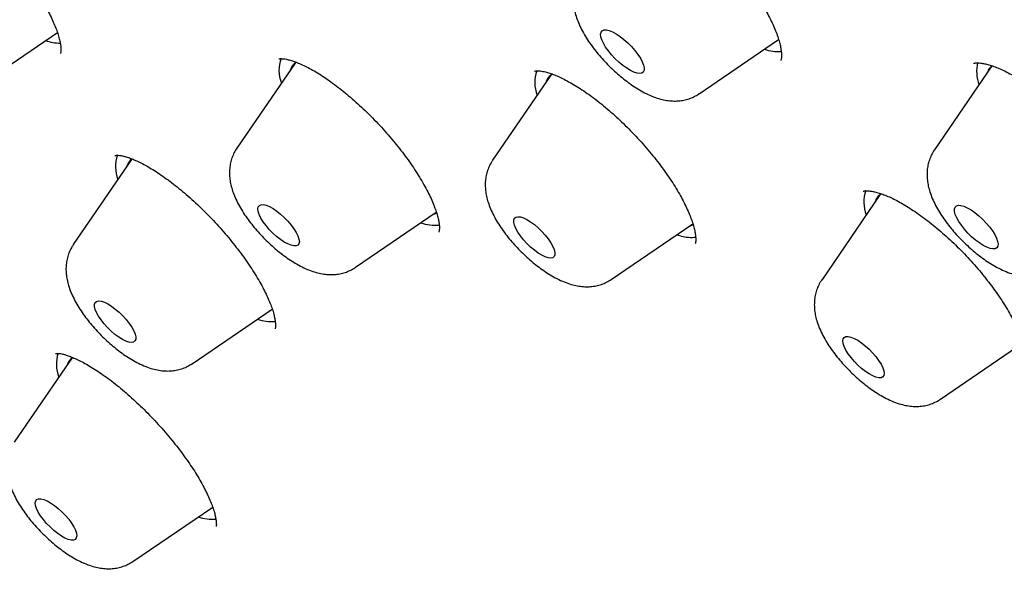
# Model space of a CAD drawing. Header units: millimetres. Extents: x 8 to 776, y 12 to 2253.
# Tile 18 of 67: x 518 to 533, y 807 to 815. Entities that reach past the tile are written whole.
import ezdxf

# ---------------------------------------------------------------- set-up
doc = ezdxf.new("R2010")
doc.units = ezdxf.units.MM

msp = doc.modelspace()

# ---------------------------------------------------------------- linework, layer by layer
at = {"color": 7, "linetype": 'Continuous', "lineweight": 30}
for p, q in [((517.723, 814.229), (518.842, 814.991)), ((528.163, 814.103), (529.314, 814.887)), ((529.294, 814.873), (529.318, 814.882)), ((522.294, 814.548), (521.448, 813.313)), ((532.412, 814.507), (531.577, 813.287)), ((526.008, 814.373), (525.161, 813.137)), ((519.92, 813.15), (519.073, 811.915)), ((530.786, 812.636), (529.94, 811.4)), ((523.171, 811.585), (524.344, 812.384)), ((526.885, 811.409), (528.069, 812.216)), ((527.9, 812.036), (527.832, 812.054)), ((520.797, 810.187), (521.961, 810.98)), ((531.663, 809.673), (532.86, 810.488)), ((519.061, 810.282), (518.215, 809.047)), ((519.939, 807.319), (521.097, 808.108))]:
    msp.add_line(p, q, dxfattribs=at)
at = {"color": 7, "linetype": 'Continuous', "lineweight": 30, "flags": 128}
for points in [[(527.213, 814.414), (527.163, 814.438), (527.108, 814.471), (527.052, 814.512), (526.995, 814.559), (526.94, 814.611), (526.889, 814.667), (526.842, 814.723), (526.802, 814.78), (526.77, 814.834), (526.747, 814.884), (526.733, 814.929), (526.729, 814.967), (526.736, 814.997), (526.753, 815.017), (526.779, 815.028), (526.813, 815.029), (526.855, 815.019), (526.903, 815), (526.956, 814.971), (527.012, 814.934), (527.069, 814.89), (527.125, 814.84), (527.178, 814.786), (527.227, 814.73), (527.271, 814.673), (527.307, 814.617), (527.335, 814.565), (527.353, 814.517), (527.362, 814.476), (527.361, 814.442), (527.349, 814.416), (527.328, 814.401), (527.297, 814.395), (527.259, 814.4), (527.213, 814.414)], [(522.309, 811.895), (522.275, 811.894), (522.234, 811.904), (522.187, 811.923), (522.135, 811.951), (522.081, 811.988), (522.025, 812.032), (521.971, 812.082), (521.919, 812.135), (521.872, 812.19), (521.831, 812.245), (521.798, 812.299), (521.774, 812.349), (521.759, 812.394), (521.754, 812.432), (521.759, 812.462), (521.775, 812.482), (521.799, 812.493), (521.833, 812.494), (521.874, 812.485), (521.921, 812.465), (521.973, 812.437), (522.028, 812.4), (522.083, 812.356), (522.137, 812.307), (522.189, 812.254), (522.236, 812.198), (522.277, 812.143), (522.31, 812.089), (522.335, 812.039), (522.35, 811.995), (522.355, 811.957), (522.349, 811.927), (522.334, 811.906), (522.309, 811.895)], [(524.302, 812.355), (524.333, 812.366), (524.357, 812.38)], [(532.286, 811.903), (532.23, 811.938), (532.174, 811.98), (532.117, 812.029), (532.063, 812.082), (532.013, 812.138), (531.968, 812.195), (531.93, 812.251), (531.9, 812.304), (531.879, 812.353), (531.868, 812.396), (531.867, 812.432), (531.877, 812.459), (531.896, 812.477), (531.924, 812.485), (531.961, 812.483), (532.005, 812.471), (532.054, 812.449), (532.108, 812.418), (532.164, 812.379), (532.221, 812.333), (532.276, 812.282), (532.329, 812.227), (532.377, 812.171), (532.418, 812.114), (532.452, 812.059), (532.478, 812.008), (532.494, 811.961), (532.5, 811.922), (532.496, 811.89), (532.481, 811.867), (532.457, 811.854), (532.425, 811.852), (532.384, 811.859), (532.337, 811.876), (532.286, 811.903)], [(525.97, 811.722), (525.926, 811.736), (525.877, 811.76), (525.823, 811.792), (525.768, 811.833), (525.713, 811.879), (525.66, 811.931), (525.61, 811.985), (525.566, 812.041), (525.528, 812.095), (525.499, 812.148), (525.479, 812.195), (525.469, 812.237), (525.469, 812.271), (525.479, 812.297), (525.499, 812.313), (525.528, 812.319), (525.566, 812.315), (525.61, 812.301), (525.66, 812.277), (525.713, 812.244), (525.768, 812.204), (525.823, 812.157), (525.877, 812.106), (525.926, 812.052), (525.97, 811.996), (526.008, 811.941), (526.037, 811.889), (526.057, 811.841), (526.067, 811.8), (526.067, 811.765), (526.057, 811.74), (526.037, 811.724), (526.008, 811.718), (525.97, 811.722)], [(528.016, 812.179), (528.053, 812.194), (528.071, 812.204)], [(519.968, 810.517), (519.948, 810.501), (519.918, 810.495), (519.881, 810.5), (519.836, 810.515), (519.786, 810.539), (519.733, 810.572), (519.678, 810.612), (519.622, 810.659), (519.569, 810.711), (519.52, 810.765), (519.476, 810.821), (519.439, 810.876), (519.41, 810.928), (519.391, 810.975), (519.381, 811.017), (519.381, 811.05), (519.392, 811.076), (519.412, 811.091), (519.442, 811.097), (519.479, 811.092), (519.524, 811.078), (519.574, 811.054), (519.627, 811.021), (519.682, 810.98), (519.738, 810.933), (519.791, 810.881), (519.84, 810.827), (519.884, 810.771), (519.921, 810.717), (519.95, 810.665), (519.97, 810.617), (519.979, 810.576), (519.979, 810.542), (519.968, 810.517)], [(521.928, 810.957), (521.952, 810.966), (521.966, 810.972)], [(530.681, 810.01), (530.63, 810.038), (530.575, 810.074), (530.52, 810.118), (530.465, 810.167), (530.414, 810.22), (530.366, 810.275), (530.325, 810.331), (530.292, 810.384), (530.267, 810.435), (530.251, 810.48), (530.246, 810.518), (530.251, 810.548), (530.266, 810.569), (530.29, 810.581), (530.324, 810.582), (530.364, 810.573), (530.411, 810.554), (530.463, 810.526), (530.517, 810.49), (530.573, 810.446), (530.627, 810.397), (530.679, 810.344), (530.726, 810.289), (530.767, 810.233), (530.801, 810.179), (530.826, 810.129), (530.841, 810.084), (530.847, 810.046), (530.842, 810.016), (530.827, 809.994), (530.802, 809.983), (530.769, 809.982), (530.728, 809.991), (530.681, 810.01)], [(519.122, 807.689), (519.116, 807.66), (519.1, 807.639), (519.075, 807.629), (519.041, 807.628), (519, 807.638), (518.952, 807.658), (518.9, 807.687), (518.846, 807.724), (518.79, 807.768), (518.736, 807.818), (518.685, 807.871), (518.638, 807.926), (518.597, 807.982), (518.564, 808.035), (518.54, 808.085), (518.526, 808.13), (518.521, 808.167), (518.527, 808.197), (518.543, 808.217), (518.568, 808.228), (518.602, 808.228), (518.644, 808.218), (518.691, 808.198), (518.743, 808.169), (518.798, 808.132), (518.853, 808.088), (518.907, 808.039), (518.959, 807.985), (519.006, 807.93), (519.046, 807.875), (519.079, 807.821), (519.103, 807.771), (519.118, 807.727), (519.122, 807.689)], [(521.069, 808.089), (521.088, 808.095), (521.101, 808.101)]]:
    msp.add_lwpolyline(points, dxfattribs=at)
at = {"color": 7, "linetype": 'Continuous', "lineweight": 30}
for centre, radius, start, end in [((518.897, 815.583), 0.746, 252.171, 269.0063), ((529.326, 815.395), 0.682, 251.5229, 272.3015), ((522.552, 814.443), 0.493, 159.5713, 202.0667), ((522.406, 814.392), 0.192, 119.1525, 165.2262), ((532.759, 814.426), 0.57, 166.9619, 199.9008), ((532.54, 814.364), 0.197, 132.0274, 164.9333), ((526.265, 814.267), 0.493, 159.8437, 202.1118), ((526.121, 814.216), 0.193, 116.8509, 165.1207), ((520.185, 813.046), 0.5, 160.5685, 201.8368), ((520.032, 812.995), 0.192, 122.2644, 165.3137), ((531.044, 812.531), 0.493, 160.2253, 202.1391), ((530.9, 812.479), 0.194, 117.8552, 164.9601), ((524.327, 812.841), 0.646, 251.1285, 275.4601), ((528.037, 812.571), 0.552, 255.612, 277.7833), ((521.954, 811.447), 0.65, 251.1441, 274.803), ((519.335, 810.179), 0.508, 161.5712, 201.6099), ((519.176, 810.125), 0.194, 126.5732, 165.1002), ((521.096, 808.58), 0.651, 251.1299, 274.4557)]:
    msp.add_arc(centre, radius, start, end, dxfattribs=at)
for points, knots in [([(592.723, 776.727), (592.765, 776.77), (592.843, 776.852), (592.942, 776.959), (593.014, 777.04), (593.072, 777.106), (593.128, 777.172), (593.182, 777.237), (593.238, 777.305), (593.291, 777.371), (593.345, 777.441), (593.398, 777.51), (593.449, 777.579), (593.495, 777.641), (593.536, 777.699), (593.578, 777.759), (593.623, 777.825), (593.674, 777.9), (593.725, 777.979), (593.774, 778.056), (593.818, 778.127), (593.857, 778.192), (593.894, 778.254), (593.931, 778.317), (593.967, 778.38), (593.998, 778.437), (594.024, 778.485), (594.053, 778.538), (594.087, 778.602), (594.129, 778.684), (594.174, 778.775), (594.221, 778.872), (594.267, 778.971), (594.307, 779.058), (594.34, 779.134), (594.37, 779.204), (594.402, 779.281), (594.436, 779.364), (594.469, 779.448), (594.499, 779.527), (594.525, 779.596), (594.549, 779.662), (594.573, 779.731), (594.6, 779.809), (594.628, 779.893), (594.655, 779.976), (594.678, 780.05), (594.697, 780.114), (594.716, 780.176), (594.735, 780.243), (594.762, 780.337), (594.792, 780.45), (594.823, 780.571), (594.849, 780.681), (594.875, 780.792), (594.9, 780.912), (594.926, 781.035), (594.946, 781.143), (594.964, 781.238), (594.979, 781.327), (594.995, 781.423), (595.011, 781.53), (595.028, 781.648), (595.045, 781.775), (595.06, 781.9), (595.073, 782.012), (595.082, 782.104), (595.09, 782.186), (595.097, 782.266), (595.104, 782.357), (595.112, 782.459), (595.119, 782.568), (595.125, 782.679), (595.131, 782.812), (595.137, 782.962), (595.141, 783.135), (595.143, 783.306), (595.143, 783.469), (595.141, 783.623), (595.138, 783.772), (595.134, 783.929), (595.127, 784.1), (595.117, 784.285), (595.105, 784.478), (595.09, 784.673), (595.069, 784.922), (595.038, 785.222), (594.997, 785.57), (594.951, 785.899), (594.902, 786.222), (594.853, 786.509), (594.805, 786.771), (594.76, 787.009), (594.708, 787.265), (594.648, 787.544), (594.579, 787.846), (594.515, 788.116), (594.459, 788.34), (594.418, 788.5), (594.382, 788.638), (594.352, 788.751), (594.327, 788.84), (594.309, 788.906), (594.294, 788.962), (594.277, 789.024), (594.253, 789.108), (594.225, 789.209), (594.193, 789.319), (594.16, 789.431), (594.128, 789.541), (594.084, 789.687), (594.03, 789.865), (593.964, 790.076), (593.899, 790.279), (593.838, 790.467), (593.782, 790.634), (593.735, 790.774), (593.7, 790.877), (593.675, 790.948), (593.656, 791.003), (593.634, 791.066), (593.604, 791.154), (593.562, 791.273), (593.51, 791.416), (593.448, 791.588), (593.38, 791.773), (593.308, 791.966), (593.24, 792.146), (593.164, 792.343), (593.076, 792.568), (592.971, 792.833), (592.878, 793.062), (592.805, 793.238), (592.761, 793.344), (592.727, 793.425), (592.704, 793.481), (592.682, 793.532), (592.655, 793.597), (592.613, 793.694), (592.559, 793.822), (592.49, 793.982), (592.406, 794.173), (592.316, 794.377), (592.221, 794.591), (592.124, 794.804), (592.022, 795.026), (591.919, 795.249), (591.815, 795.47), (591.634, 795.852), (591.373, 796.389), (591.027, 797.077), (590.682, 797.744), (590.336, 798.394), (589.983, 799.039), (589.575, 799.767), (589.099, 800.592), (588.695, 801.272), (588.423, 801.719), (588.304, 801.915), (588.195, 802.092), (588.1, 802.246), (588.018, 802.378), (587.949, 802.488), (587.894, 802.576), (587.851, 802.645), (587.813, 802.706), (587.771, 802.773), (587.718, 802.856), (587.655, 802.957), (587.544, 803.131), (587.382, 803.385), (587.172, 803.711), (586.949, 804.054), (586.712, 804.414), (586.455, 804.801), (586.174, 805.219), (585.869, 805.668), (585.539, 806.146), (585.195, 806.64), (584.843, 807.137), (584.489, 807.632), (584.133, 808.123), (583.66, 808.767), (583.067, 809.562), (582.349, 810.502), (581.629, 811.425), (580.909, 812.33), (580.187, 813.218), (579.461, 814.095), (578.729, 814.963), (577.907, 815.92), (576.991, 816.964), (575.978, 818.091), (574.954, 819.205), (573.918, 820.305), (572.87, 821.392), (571.824, 822.454), (570.78, 823.49), (569.74, 824.5), (568.692, 825.497), (567.633, 826.482), (566.562, 827.456), (565.476, 828.422), (564.454, 829.31), (563.5, 830.122), (562.617, 830.86), (561.725, 831.59), (560.825, 832.313), (559.913, 833.03), (558.988, 833.742), (558.05, 834.449), (557.099, 835.149), (556.137, 835.841), (555.163, 836.525), (554.401, 837.045), (553.862, 837.407), (553.558, 837.609), (553.278, 837.794), (553.023, 837.961), (552.792, 838.111), (552.594, 838.239), (552.426, 838.347), (552.285, 838.437), (552.163, 838.515), (552.06, 838.58), (551.974, 838.635), (551.888, 838.689), (551.786, 838.754), (551.654, 838.836), (551.491, 838.938), (551.293, 839.061), (551.06, 839.205), (550.791, 839.369), (550.488, 839.553), (550.152, 839.754), (549.793, 839.967), (549.425, 840.182), (548.933, 840.466), (548.327, 840.808), (547.616, 841.199), (546.933, 841.563), (546.278, 841.903), (545.648, 842.22), (545.027, 842.524), (544.413, 842.815), (543.926, 843.038), (543.571, 843.197), (543.349, 843.295), (543.145, 843.384), (542.977, 843.457), (542.845, 843.513), (542.744, 843.556), (542.653, 843.594), (542.555, 843.635), (542.447, 843.68), (542.327, 843.73), (542.197, 843.783), (542.05, 843.842), (541.888, 843.908), (541.626, 844.011), (541.279, 844.146), (540.862, 844.302), (540.469, 844.444), (540.095, 844.575), (539.73, 844.699), (539.361, 844.819), (538.982, 844.938), (538.684, 845.028), (538.478, 845.088), (538.373, 845.118), (538.286, 845.142), (538.219, 845.161), (538.167, 845.176), (538.117, 845.189), (538.054, 845.207), (537.968, 845.23), (537.857, 845.26), (537.722, 845.295), (537.567, 845.335), (537.329, 845.395), (537.029, 845.467), (536.684, 845.544), (536.371, 845.61), (536.069, 845.67), (535.771, 845.724), (535.472, 845.775), (535.177, 845.82), (534.877, 845.863), (534.565, 845.901), (534.202, 845.94), (533.794, 845.975), (533.449, 845.996), (533.207, 846.006), (533.067, 846.011), (532.928, 846.014), (532.794, 846.016), (532.676, 846.016), (532.576, 846.016), (532.496, 846.016), (532.42, 846.015), (532.341, 846.013), (532.25, 846.011), (532.144, 846.008), (532.031, 846.003), (531.916, 845.997), (531.805, 845.991), (531.702, 845.984), (531.591, 845.976), (531.468, 845.966), (531.332, 845.953), (531.193, 845.939), (531.042, 845.921), (530.886, 845.9), (530.74, 845.879), (530.616, 845.859), (530.501, 845.84), (530.384, 845.819), (530.265, 845.796), (530.152, 845.773), (530.043, 845.749), (529.936, 845.725), (529.774, 845.686), (529.562, 845.631), (529.309, 845.558), (529.062, 845.479), (528.829, 845.396), (528.652, 845.328), (528.532, 845.279), (528.454, 845.247), (528.369, 845.211), (528.283, 845.172), (528.202, 845.136), (528.129, 845.101), (528.059, 845.068), (527.987, 845.032), (527.908, 844.993), (527.829, 844.952), (527.757, 844.913), (527.698, 844.881), (527.647, 844.853), (527.594, 844.823), (527.535, 844.789), (527.47, 844.75), (527.405, 844.712), (527.341, 844.672), (527.275, 844.63), (527.206, 844.586), (527.127, 844.534), (527.041, 844.476), (526.95, 844.412), (526.867, 844.352), (526.786, 844.293), (526.701, 844.228), (526.609, 844.155), (526.518, 844.082), (526.449, 844.024), (526.401, 843.983), (526.367, 843.954), (526.321, 843.914), (526.262, 843.862), (526.189, 843.796), (526.103, 843.715), (526.04, 843.656), (526.007, 843.624)], [0, 0, 0, 0, 0.001962, 0.003666, 0.00512, 0.006401, 0.007546, 0.00884, 0.010025, 0.011332, 0.012606, 0.013977, 0.015293, 0.016461, 0.017482, 0.01851, 0.019736, 0.021163, 0.022693, 0.02408, 0.025312, 0.026453, 0.027468, 0.028605, 0.029777, 0.030771, 0.031575, 0.032271, 0.033485, 0.034897, 0.036461, 0.038109, 0.039826, 0.041396, 0.042475, 0.043589, 0.044845, 0.046243, 0.047681, 0.048945, 0.050029, 0.050974, 0.052047, 0.053298, 0.054726, 0.056107, 0.057244, 0.058221, 0.059113, 0.060148, 0.061343, 0.063527, 0.065403, 0.066893, 0.068515, 0.070441, 0.072361, 0.074089, 0.075322, 0.07662, 0.078045, 0.079603, 0.081331, 0.083233, 0.085153, 0.086774, 0.08809, 0.089135, 0.09026, 0.091558, 0.093001, 0.094604, 0.096193, 0.097695, 0.100159, 0.10248, 0.104856, 0.107197, 0.109165, 0.111084, 0.113181, 0.115477, 0.11797, 0.120592, 0.123159, 0.125659, 0.130311, 0.134702, 0.138808, 0.142701, 0.146719, 0.149441, 0.152288, 0.155377, 0.158712, 0.162293, 0.16612, 0.168259, 0.170127, 0.171715, 0.173024, 0.174054, 0.174805, 0.175276, 0.17599, 0.176949, 0.17815, 0.179444, 0.180717, 0.181969, 0.1832, 0.185648, 0.188009, 0.190284, 0.192437, 0.194294, 0.195827, 0.197038, 0.197692, 0.198194, 0.198833, 0.199773, 0.201081, 0.20272, 0.204459, 0.206667, 0.208737, 0.210668, 0.212483, 0.215048, 0.21786, 0.220919, 0.222293, 0.223405, 0.224253, 0.224838, 0.225171, 0.225861, 0.226874, 0.228212, 0.229874, 0.231859, 0.234169, 0.236211, 0.238451, 0.240748, 0.243021, 0.24527, 0.247493, 0.254626, 0.26149, 0.268087, 0.274417, 0.280625, 0.28697, 0.295564, 0.304405, 0.306421, 0.308305, 0.309977, 0.311437, 0.312684, 0.31372, 0.314544, 0.315185, 0.315664, 0.316279, 0.317062, 0.318012, 0.319118, 0.321987, 0.325169, 0.328276, 0.331634, 0.335242, 0.3391, 0.343295, 0.347751, 0.352379, 0.356975, 0.361531, 0.366047, 0.370522, 0.379301, 0.38792, 0.396379, 0.404679, 0.412819, 0.420851, 0.428851, 0.436819, 0.447393, 0.457909, 0.46837, 0.478775, 0.489162, 0.49955, 0.509522, 0.519495, 0.529469, 0.539443, 0.549467, 0.559583, 0.569792, 0.577879, 0.586023, 0.594224, 0.602484, 0.610839, 0.619338, 0.62798, 0.636716, 0.645595, 0.654616, 0.66378, 0.666834, 0.669688, 0.67231, 0.674701, 0.676861, 0.67879, 0.680293, 0.681618, 0.682765, 0.683733, 0.684524, 0.685204, 0.686184, 0.687409, 0.688949, 0.690806, 0.693028, 0.69558, 0.698464, 0.701678, 0.705206, 0.708773, 0.71229, 0.719452, 0.726393, 0.733111, 0.739608, 0.745886, 0.751997, 0.758388, 0.764606, 0.767001, 0.769367, 0.771523, 0.773369, 0.774623, 0.775678, 0.776537, 0.777496, 0.778748, 0.779938, 0.781308, 0.782859, 0.784591, 0.786485, 0.791223, 0.795732, 0.800012, 0.804063, 0.808016, 0.812122, 0.816385, 0.820795, 0.822222, 0.823431, 0.824421, 0.825193, 0.825746, 0.82622, 0.826908, 0.827921, 0.829205, 0.830758, 0.832582, 0.834638, 0.839084, 0.843189, 0.846951, 0.850372, 0.854187, 0.857859, 0.861432, 0.865191, 0.869188, 0.873348, 0.87916, 0.885107, 0.886979, 0.888852, 0.890725, 0.892597, 0.894318, 0.89556, 0.896628, 0.89753, 0.89854, 0.8998, 0.901308, 0.902958, 0.904666, 0.906259, 0.907736, 0.909099, 0.91108, 0.913, 0.914947, 0.917121, 0.919582, 0.921781, 0.923542, 0.925097, 0.926915, 0.928745, 0.930457, 0.93206, 0.933669, 0.935323, 0.939492, 0.943435, 0.947175, 0.951135, 0.954619, 0.955738, 0.956998, 0.958405, 0.959926, 0.961293, 0.962449, 0.963581, 0.964774, 0.966118, 0.967562, 0.968814, 0.969827, 0.970638, 0.971486, 0.972563, 0.973774, 0.974913, 0.975973, 0.977242, 0.978457, 0.979717, 0.981473, 0.983169, 0.984703, 0.986153, 0.987745, 0.989494, 0.991286, 0.992832, 0.993442, 0.994029, 0.994793, 0.995772, 0.996966, 0.998375, 1, 1, 1, 1]), ([(509.259, 827.279), (509.219, 827.239), (509.146, 827.166), (509.054, 827.071), (508.988, 827.002), (508.936, 826.946), (508.893, 826.899), (508.849, 826.85), (508.797, 826.792), (508.735, 826.72), (508.671, 826.645), (508.611, 826.572), (508.56, 826.509), (508.518, 826.455), (508.484, 826.411), (508.45, 826.368), (508.412, 826.317), (508.37, 826.26), (508.325, 826.198), (508.283, 826.139), (508.244, 826.084), (508.209, 826.034), (508.175, 825.984), (508.14, 825.931), (508.104, 825.875), (508.062, 825.81), (508.015, 825.734), (507.965, 825.652), (507.919, 825.575), (507.866, 825.483), (507.801, 825.368), (507.73, 825.235), (507.662, 825.102), (507.596, 824.966), (507.53, 824.823), (507.467, 824.681), (507.417, 824.565), (507.378, 824.467), (507.345, 824.385), (507.312, 824.297), (507.279, 824.207), (507.248, 824.123), (507.222, 824.047), (507.197, 823.973), (507.17, 823.89), (507.138, 823.79), (507.105, 823.681), (507.073, 823.571), (507.044, 823.468), (507.018, 823.367), (506.992, 823.267), (506.968, 823.166), (506.945, 823.068), (506.923, 822.968), (506.9, 822.863), (506.877, 822.744), (506.852, 822.613), (506.828, 822.476), (506.803, 822.316), (506.777, 822.14), (506.754, 821.952), (506.735, 821.78), (506.719, 821.622), (506.707, 821.471), (506.696, 821.317), (506.686, 821.151), (506.678, 820.971), (506.672, 820.779), (506.668, 820.577), (506.667, 820.368), (506.67, 820.163), (506.674, 819.985), (506.68, 819.836), (506.685, 819.712), (506.691, 819.598), (506.697, 819.488), (506.704, 819.371), (506.714, 819.238), (506.726, 819.082), (506.741, 818.913), (506.759, 818.738), (506.777, 818.568), (506.796, 818.403), (506.815, 818.252), (506.834, 818.116), (506.849, 818.002), (506.865, 817.897), (506.881, 817.785), (506.902, 817.654), (506.926, 817.504), (506.955, 817.333), (506.989, 817.141), (507.03, 816.924), (507.07, 816.722), (507.108, 816.54), (507.141, 816.386), (507.175, 816.23), (507.208, 816.083), (507.237, 815.957), (507.262, 815.853), (507.286, 815.753), (507.313, 815.643), (507.346, 815.51), (507.38, 815.375), (507.415, 815.239), (507.452, 815.101), (507.494, 814.947), (507.542, 814.771), (507.598, 814.575), (507.661, 814.357), (507.721, 814.156), (507.775, 813.98), (507.818, 813.841), (507.858, 813.713), (507.894, 813.602), (507.924, 813.509), (507.948, 813.433), (507.969, 813.371), (507.988, 813.314), (508.013, 813.236), (508.05, 813.128), (508.098, 812.985), (508.155, 812.82), (508.251, 812.543), (508.391, 812.156), (508.577, 811.66), (508.736, 811.251), (508.862, 810.937), (508.946, 810.729), (509.024, 810.541), (509.086, 810.391), (509.134, 810.276), (509.169, 810.194), (509.197, 810.13), (509.226, 810.061), (509.264, 809.972), (509.316, 809.852), (509.377, 809.711), (509.502, 809.427), (509.696, 808.994), (509.969, 808.404), (510.269, 807.776), (510.534, 807.238), (510.756, 806.798), (510.93, 806.458), (511.121, 806.09), (511.331, 805.692), (511.561, 805.264), (511.812, 804.806), (512.096, 804.297), (512.416, 803.734), (512.776, 803.114), (513.168, 802.454), (513.52, 801.873), (513.825, 801.381), (514.07, 800.987), (514.322, 800.59), (514.57, 800.202), (514.807, 799.836), (515.038, 799.485), (515.258, 799.151), (515.468, 798.837), (515.655, 798.56), (515.818, 798.319), (515.957, 798.115), (516.068, 797.953), (516.154, 797.828), (516.218, 797.736), (516.272, 797.656), (516.326, 797.579), (516.383, 797.497), (516.445, 797.407), (516.526, 797.292), (516.628, 797.147), (516.753, 796.969), (516.892, 796.772), (517.049, 796.55), (517.228, 796.3), (517.429, 796.02), (517.653, 795.711), (517.902, 795.37), (518.178, 794.996), (518.481, 794.588), (518.814, 794.145), (519.174, 793.67), (519.564, 793.163), (519.98, 792.627), (520.424, 792.063), (520.896, 791.471), (521.398, 790.848), (521.936, 790.191), (522.511, 789.5), (523.123, 788.774), (523.771, 788.018), (524.455, 787.232), (525.171, 786.423), (525.921, 785.591), (526.703, 784.737), (527.522, 783.859), (528.335, 783.004), (529.136, 782.176), (529.921, 781.378), (530.735, 780.564), (531.576, 779.738), (532.445, 778.899), (533.324, 778.065), (534.212, 777.239), (535.107, 776.421), (535.966, 775.648), (536.529, 775.155), (536.785, 774.931)], [0, 0, 0, 0, 0.002914, 0.005407, 0.0075, 0.009253, 0.010675, 0.011918, 0.014022, 0.016403, 0.019183, 0.02152, 0.023658, 0.025385, 0.026724, 0.027992, 0.029689, 0.031723, 0.033601, 0.035699, 0.03741, 0.038926, 0.040524, 0.042206, 0.043969, 0.0458, 0.048427, 0.051054, 0.053421, 0.055578, 0.059566, 0.064011, 0.067599, 0.071526, 0.076064, 0.080186, 0.083975, 0.086208, 0.088557, 0.091073, 0.093733, 0.096169, 0.098213, 0.100128, 0.102424, 0.105108, 0.108491, 0.111469, 0.114225, 0.116959, 0.119679, 0.122398, 0.125115, 0.127627, 0.130424, 0.133587, 0.137108, 0.140745, 0.144367, 0.149645, 0.154467, 0.158847, 0.16284, 0.16647, 0.170227, 0.174415, 0.178885, 0.183585, 0.188518, 0.193688, 0.198769, 0.203289, 0.206444, 0.209334, 0.212022, 0.214509, 0.217066, 0.220154, 0.223796, 0.227832, 0.231827, 0.235756, 0.239401, 0.242923, 0.245972, 0.248494, 0.25049, 0.252973, 0.25586, 0.259151, 0.262845, 0.267005, 0.271675, 0.276854, 0.279976, 0.283258, 0.286686, 0.289827, 0.292473, 0.294624, 0.296279, 0.298728, 0.301468, 0.304523, 0.307074, 0.309833, 0.312973, 0.316528, 0.320497, 0.32488, 0.329677, 0.332537, 0.335396, 0.337927, 0.340113, 0.341954, 0.343428, 0.34457, 0.345605, 0.346766, 0.349153, 0.351943, 0.355135, 0.358729, 0.368029, 0.377457, 0.387004, 0.391049, 0.395059, 0.398577, 0.401502, 0.403383, 0.404898, 0.406046, 0.406912, 0.408706, 0.410911, 0.413529, 0.416452, 0.426476, 0.437093, 0.448301, 0.460102, 0.465616, 0.471543, 0.477956, 0.484855, 0.49224, 0.500111, 0.508468, 0.518345, 0.528824, 0.539904, 0.551585, 0.557943, 0.564466, 0.571152, 0.57764, 0.58366, 0.589212, 0.594953, 0.60009, 0.604624, 0.608553, 0.611879, 0.614604, 0.616486, 0.617954, 0.619126, 0.620373, 0.621721, 0.623172, 0.624724, 0.627364, 0.630255, 0.6334, 0.636969, 0.641056, 0.645574, 0.650591, 0.656109, 0.662125, 0.668764, 0.675921, 0.683596, 0.691789, 0.700499, 0.709557, 0.719115, 0.729172, 0.739728, 0.750989, 0.762766, 0.775061, 0.787872, 0.8012, 0.814794, 0.828886, 0.843476, 0.858567, 0.871762, 0.885317, 0.899231, 0.913505, 0.928138, 0.94313, 0.957594, 0.972377, 0.987478, 1, 1, 1, 1]), ([(542.377, 771.058), (542.31, 771.108), (541.343, 771.835), (539.491, 773.352), (536.84, 775.599), (534.24, 777.947), (531.685, 780.38), (529.191, 782.889), (526.774, 785.456), (524.448, 788.066), (522.228, 790.704), (520.127, 793.352), (518.159, 795.994), (516.335, 798.615), (514.667, 801.198), (513.165, 803.726), (511.838, 806.186), (510.694, 808.56), (509.741, 810.835), (508.985, 812.997), (508.429, 815.032), (508.078, 816.928), (507.934, 818.672), (507.997, 820.256), (508.267, 821.667), (508.743, 822.899), (509.421, 823.943), (510.298, 824.792), (511.367, 825.443), (512.623, 825.889), (514.058, 826.13), (515.662, 826.163), (517.426, 825.988), (519.34, 825.606), (521.39, 825.02), (523.565, 824.233), (525.851, 823.251), (528.235, 822.075), (530.635, 820.765), (532.266, 819.762), (533.05, 819.28)], [0, 0, 0, 0, 0.002048, 0.029729, 0.056737, 0.083746, 0.110755, 0.137763, 0.164772, 0.191781, 0.21879, 0.245798, 0.272807, 0.299816, 0.326825, 0.353833, 0.380842, 0.407851, 0.43486, 0.461868, 0.488877, 0.515886, 0.542895, 0.569903, 0.596912, 0.623921, 0.65093, 0.677938, 0.704947, 0.731956, 0.758965, 0.785973, 0.812982, 0.839991, 0.867, 0.894008, 0.921017, 0.948026, 0.975034, 1, 1, 1, 1]), ([(516.574, 817.222), (516.574, 817.222), (516.572, 817.222), (516.58, 817.224), (516.6, 817.225), (516.632, 817.224), (516.674, 817.217), (516.727, 817.205), (516.788, 817.185), (516.858, 817.157), (516.936, 817.121), (517.019, 817.077), (517.108, 817.025), (517.201, 816.965), (517.299, 816.897), (517.402, 816.82), (517.507, 816.736), (517.614, 816.645), (517.721, 816.548), (517.827, 816.447), (517.931, 816.343), (518.032, 816.236), (518.129, 816.126), (518.223, 816.014), (518.314, 815.901), (518.4, 815.786), (518.481, 815.67), (518.557, 815.557), (518.625, 815.446), (518.686, 815.339), (518.739, 815.237), (518.784, 815.142), (518.82, 815.054), (518.849, 814.973), (518.87, 814.899), (518.884, 814.835), (518.892, 814.781), (518.894, 814.738), (518.892, 814.708), (518.889, 814.691), (518.886, 814.685), (518.887, 814.687), (518.887, 814.687)], [0, 0, 0, 0, 0.007119, 0.029875, 0.053778, 0.077344, 0.101078, 0.125264, 0.149985, 0.175196, 0.200799, 0.226664, 0.252556, 0.278545, 0.305257, 0.332549, 0.360273, 0.38827, 0.416375, 0.44439, 0.472171, 0.499619, 0.526838, 0.55431, 0.582054, 0.609987, 0.638007, 0.665964, 0.69373, 0.721185, 0.748222, 0.77475, 0.800844, 0.826781, 0.852489, 0.87786, 0.902788, 0.927208, 0.95114, 0.974778, 0.998504, 1, 1, 1, 1]), ([(527.013, 817.092), (527.013, 817.092), (527.012, 817.091), (527.02, 817.095), (527.04, 817.098), (527.071, 817.099), (527.114, 817.096), (527.166, 817.087), (527.228, 817.072), (527.284, 817.053), (527.334, 817.033), (527.385, 817.012), (527.456, 816.978), (527.544, 816.931), (527.639, 816.875), (527.739, 816.811), (527.842, 816.739), (527.948, 816.659), (528.055, 816.573), (528.163, 816.481), (528.27, 816.384), (528.374, 816.282), (528.476, 816.178), (528.574, 816.07), (528.67, 815.959), (528.763, 815.845), (528.852, 815.73), (528.935, 815.615), (529.012, 815.501), (529.082, 815.389), (529.143, 815.283), (529.196, 815.181), (529.242, 815.085), (529.279, 814.993), (529.309, 814.908), (529.332, 814.83), (529.347, 814.761), (529.355, 814.702), (529.357, 814.654), (529.354, 814.618), (529.35, 814.595), (529.346, 814.584), (529.346, 814.584), (529.346, 814.584)], [0, 0, 0, 0, 0.014312, 0.0385, 0.061535, 0.08586, 0.109805, 0.133782, 0.157958, 0.182399, 0.192961, 0.206516, 0.230995, 0.255955, 0.281512, 0.307577, 0.334049, 0.360812, 0.387747, 0.414734, 0.441634, 0.468357, 0.494804, 0.521261, 0.548119, 0.575275, 0.602604, 0.629951, 0.65712, 0.683957, 0.710321, 0.736096, 0.761534, 0.787194, 0.812801, 0.838222, 0.863318, 0.887965, 0.912087, 0.935703, 0.959002, 0.982368, 1, 1, 1, 1]), ([(526.439, 815.829), (526.429, 815.813), (526.403, 815.775), (526.374, 815.709), (526.35, 815.633), (526.336, 815.555), (526.331, 815.476), (526.335, 815.396), (526.348, 815.313), (526.372, 815.225), (526.406, 815.132), (526.451, 815.034), (526.507, 814.935), (526.57, 814.839), (526.639, 814.745), (526.712, 814.656), (526.789, 814.57), (526.87, 814.487), (526.954, 814.409), (527.041, 814.335), (527.131, 814.265), (527.223, 814.201), (527.319, 814.143), (527.42, 814.09), (527.521, 814.048), (527.619, 814.019), (527.709, 814.002), (527.795, 813.995), (527.878, 813.999), (527.958, 814.012), (528.035, 814.035), (528.104, 814.065), (528.145, 814.092), (528.162, 814.104)], [0, 0, 0, 0, 0.018636, 0.045278, 0.071752, 0.098363, 0.125492, 0.153648, 0.18351, 0.215927, 0.251646, 0.290379, 0.329672, 0.367677, 0.404388, 0.440185, 0.475424, 0.510399, 0.545359, 0.580488, 0.616035, 0.652324, 0.689783, 0.728998, 0.770629, 0.80669, 0.839285, 0.869412, 0.897956, 0.925508, 0.952445, 0.97901, 1, 1, 1, 1]), ([(522.059, 814.609), (522.059, 814.608), (522.058, 814.608), (522.062, 814.609), (522.07, 814.611), (522.09, 814.612), (522.123, 814.61), (522.168, 814.603), (522.222, 814.59), (522.286, 814.569), (522.358, 814.541), (522.438, 814.505), (522.525, 814.46), (522.617, 814.406), (522.714, 814.345), (522.813, 814.276), (522.915, 814.201), (523.019, 814.118), (523.124, 814.029), (523.231, 813.933), (523.338, 813.832), (523.444, 813.726), (523.548, 813.616), (523.647, 813.505), (523.741, 813.393), (523.83, 813.281), (523.914, 813.17), (523.993, 813.058), (524.066, 812.946), (524.133, 812.837), (524.193, 812.73), (524.245, 812.629), (524.289, 812.533), (524.324, 812.444), (524.352, 812.364), (524.371, 812.294), (524.383, 812.233), (524.389, 812.183), (524.389, 812.143), (524.386, 812.115), (524.383, 812.1), (524.38, 812.095), (524.381, 812.096), (524.381, 812.096)], [0, 0, 0, 0, 0.012442, 0.022397, 0.036175, 0.059027, 0.081823, 0.104937, 0.128681, 0.153144, 0.178296, 0.204036, 0.230231, 0.256736, 0.283412, 0.310121, 0.336634, 0.363384, 0.390675, 0.418385, 0.446377, 0.4745, 0.502572, 0.530428, 0.557945, 0.585051, 0.612026, 0.639315, 0.666784, 0.694333, 0.721805, 0.749055, 0.775942, 0.802328, 0.828091, 0.853133, 0.877686, 0.902069, 0.926183, 0.950127, 0.974136, 0.998645, 1, 1, 1, 1]), ([(532.144, 814.543), (532.144, 814.543), (532.143, 814.543), (532.152, 814.546), (532.172, 814.549), (532.205, 814.551), (532.249, 814.548), (532.303, 814.539), (532.366, 814.523), (532.438, 814.5), (532.517, 814.469), (532.604, 814.429), (532.678, 814.391), (532.741, 814.355), (532.804, 814.318), (532.888, 814.265), (532.99, 814.194), (533.095, 814.116), (533.203, 814.031), (533.311, 813.939), (533.419, 813.841), (533.526, 813.739), (533.63, 813.633), (533.731, 813.525), (533.827, 813.415), (533.918, 813.305), (534.004, 813.193), (534.086, 813.08), (534.162, 812.967), (534.231, 812.855), (534.294, 812.747), (534.349, 812.642), (534.395, 812.544), (534.432, 812.453), (534.461, 812.371), (534.482, 812.296), (534.496, 812.23), (534.503, 812.172), (534.505, 812.125), (534.502, 812.089), (534.497, 812.064), (534.492, 812.051), (534.49, 812.048), (534.49, 812.049), (534.49, 812.049)], [0, 0, 0, 0, 0.009107, 0.032223, 0.056696, 0.08012, 0.103472, 0.127088, 0.151162, 0.175717, 0.200694, 0.225997, 0.25152, 0.262763, 0.276386, 0.30177, 0.327505, 0.353681, 0.38022, 0.407032, 0.434014, 0.461061, 0.48803, 0.514826, 0.541368, 0.567568, 0.593926, 0.620604, 0.647491, 0.67445, 0.70127, 0.727779, 0.753807, 0.779201, 0.803838, 0.828087, 0.852585, 0.876925, 0.901065, 0.925043, 0.949033, 0.973363, 0.998905, 1, 1, 1, 1]), ([(525.772, 814.43), (525.771, 814.43), (525.771, 814.429), (525.779, 814.432), (525.798, 814.435), (525.829, 814.435), (525.868, 814.431), (525.908, 814.424), (525.952, 814.413), (526.006, 814.396), (526.077, 814.369), (526.156, 814.334), (526.243, 814.29), (526.335, 814.238), (526.433, 814.177), (526.535, 814.109), (526.64, 814.033), (526.746, 813.95), (526.852, 813.861), (526.957, 813.768), (527.062, 813.669), (527.165, 813.566), (527.267, 813.459), (527.368, 813.347), (527.464, 813.233), (527.556, 813.118), (527.642, 813.004), (527.722, 812.891), (527.794, 812.782), (527.859, 812.675), (527.917, 812.572), (527.967, 812.471), (528.011, 812.375), (528.046, 812.286), (528.074, 812.203), (528.093, 812.13), (528.106, 812.067), (528.111, 812.016), (528.112, 811.976), (528.109, 811.949), (528.105, 811.934), (528.102, 811.929), (528.103, 811.93), (528.103, 811.93)], [0, 0, 0, 0, 0.013136, 0.037328, 0.060308, 0.084581, 0.108406, 0.126575, 0.140143, 0.163601, 0.187642, 0.21243, 0.237888, 0.263912, 0.290377, 0.31715, 0.344097, 0.371088, 0.397989, 0.424795, 0.451308, 0.478301, 0.505669, 0.533294, 0.561036, 0.588713, 0.616158, 0.643233, 0.669824, 0.695905, 0.722359, 0.748866, 0.775345, 0.801641, 0.827599, 0.853065, 0.877903, 0.902025, 0.925427, 0.948244, 0.971171, 0.995367, 1, 1, 1, 1]), ([(519.677, 813.207), (519.678, 813.207), (519.68, 813.207), (519.696, 813.21), (519.725, 813.21), (519.764, 813.205), (519.813, 813.195), (519.872, 813.178), (519.939, 813.153), (520.014, 813.12), (520.096, 813.079), (520.183, 813.03), (520.275, 812.973), (520.373, 812.907), (520.475, 812.833), (520.58, 812.752), (520.687, 812.664), (520.795, 812.569), (520.902, 812.471), (521.006, 812.368), (521.108, 812.263), (521.207, 812.155), (521.303, 812.045), (521.396, 811.931), (521.484, 811.817), (521.568, 811.702), (521.646, 811.589), (521.717, 811.478), (521.781, 811.37), (521.837, 811.268), (521.884, 811.172), (521.924, 811.082), (521.956, 810.999), (521.98, 810.923), (521.996, 810.856), (522.006, 810.799), (522.01, 810.753), (522.009, 810.72), (522.006, 810.699), (522.003, 810.691), (522.004, 810.693), (522.004, 810.693)], [0, 0, 0, 0, 0.022051, 0.046531, 0.070271, 0.094046, 0.118167, 0.142772, 0.16785, 0.193316, 0.219053, 0.244723, 0.270788, 0.297576, 0.32494, 0.352724, 0.380761, 0.408886, 0.436891, 0.464645, 0.49207, 0.519345, 0.546961, 0.574844, 0.602904, 0.631037, 0.659089, 0.686938, 0.714469, 0.741583, 0.768191, 0.79444, 0.820608, 0.846552, 0.872156, 0.897302, 0.921902, 0.945943, 0.969558, 0.993125, 1, 1, 1, 1]), ([(521.448, 813.311), (521.441, 813.302), (521.419, 813.271), (521.391, 813.213), (521.364, 813.138), (521.347, 813.061), (521.339, 812.982), (521.341, 812.902), (521.352, 812.82), (521.372, 812.734), (521.402, 812.642), (521.445, 812.546), (521.498, 812.447), (521.559, 812.349), (521.626, 812.255), (521.698, 812.164), (521.774, 812.077), (521.854, 811.993), (521.937, 811.914), (522.023, 811.838), (522.112, 811.767), (522.203, 811.702), (522.298, 811.641), (522.397, 811.587), (522.498, 811.542), (522.596, 811.509), (522.688, 811.488), (522.775, 811.478), (522.859, 811.478), (522.94, 811.488), (523.019, 811.508), (523.093, 811.539), (523.144, 811.564), (523.168, 811.583), (523.171, 811.585)], [0, 0, 0, 0, 0.010731, 0.037472, 0.063963, 0.090492, 0.117415, 0.145195, 0.174456, 0.206006, 0.240682, 0.278648, 0.318131, 0.356558, 0.393616, 0.42964, 0.465008, 0.500029, 0.534963, 0.570014, 0.605399, 0.64142, 0.678469, 0.71708, 0.757922, 0.795171, 0.828826, 0.859653, 0.888642, 0.916468, 0.943573, 0.970236, 0.996643, 1, 1, 1, 1]), ([(531.576, 813.286), (531.576, 813.286), (531.558, 813.264), (531.533, 813.215), (531.501, 813.141), (531.481, 813.064), (531.47, 812.986), (531.468, 812.907), (531.476, 812.826), (531.492, 812.741), (531.518, 812.652), (531.556, 812.557), (531.606, 812.458), (531.664, 812.36), (531.729, 812.264), (531.799, 812.172), (531.874, 812.084), (531.952, 811.999), (532.034, 811.918), (532.119, 811.84), (532.207, 811.768), (532.298, 811.7), (532.391, 811.638), (532.489, 811.581), (532.592, 811.531), (532.693, 811.493), (532.791, 811.468), (532.879, 811.454), (532.964, 811.452), (533.046, 811.459), (533.125, 811.476), (533.201, 811.503), (533.259, 811.531), (533.29, 811.554), (533.299, 811.56)], [0, 0, 0, 0, 0.0006927, 0.0275969, 0.0541505, 0.0806285, 0.1073561, 0.1347501, 0.1633695, 0.1939555, 0.2273761, 0.2641839, 0.3034954, 0.3424287, 0.379975, 0.4163408, 0.4519157, 0.4870346, 0.5219726, 0.5569659, 0.5921941, 0.627937, 0.6645463, 0.7024976, 0.7424236, 0.7849067, 0.8195568, 0.8510894, 0.8805281, 0.9086377, 0.9359173, 0.9626863, 0.9891523, 1, 1, 1, 1]), ([(525.162, 813.135), (525.154, 813.123), (525.13, 813.09), (525.101, 813.029), (525.075, 812.953), (525.06, 812.876), (525.053, 812.797), (525.056, 812.717), (525.067, 812.634), (525.089, 812.548), (525.121, 812.456), (525.164, 812.359), (525.218, 812.26), (525.28, 812.162), (525.348, 812.068), (525.42, 811.978), (525.497, 811.891), (525.577, 811.808), (525.66, 811.729), (525.747, 811.654), (525.836, 811.584), (525.928, 811.519), (526.023, 811.459), (526.123, 811.405), (526.224, 811.362), (526.321, 811.33), (526.413, 811.311), (526.499, 811.302), (526.583, 811.303), (526.664, 811.314), (526.742, 811.336), (526.816, 811.366), (526.861, 811.394), (526.884, 811.408)], [0, 0, 0, 0, 0.013772, 0.040483, 0.066974, 0.09354, 0.120546, 0.148472, 0.177965, 0.209847, 0.244933, 0.283226, 0.32267, 0.360951, 0.397887, 0.433834, 0.469162, 0.504175, 0.53913, 0.574221, 0.609677, 0.645809, 0.683021, 0.721868, 0.763022, 0.799856, 0.83311, 0.863674, 0.892498, 0.920227, 0.947275, 0.973908, 1, 1, 1, 1]), ([(530.541, 812.688), (530.541, 812.687), (530.54, 812.687), (530.545, 812.689), (530.561, 812.693), (530.589, 812.695), (530.629, 812.693), (530.679, 812.686), (530.738, 812.673), (530.806, 812.652), (530.881, 812.623), (530.95, 812.593), (531.023, 812.557), (531.1, 812.515), (531.195, 812.458), (531.295, 812.393), (531.399, 812.32), (531.506, 812.24), (531.614, 812.152), (531.722, 812.059), (531.83, 811.961), (531.935, 811.859), (532.038, 811.753), (532.136, 811.646), (532.231, 811.536), (532.322, 811.424), (532.41, 811.31), (532.492, 811.196), (532.568, 811.083), (532.637, 810.972), (532.698, 810.866), (532.75, 810.765), (532.794, 810.671), (532.83, 810.583), (532.858, 810.501), (532.878, 810.427), (532.892, 810.361), (532.898, 810.305), (532.899, 810.261), (532.896, 810.228), (532.892, 810.208), (532.888, 810.2), (532.889, 810.201), (532.889, 810.201)], [0, 0, 0, 0, 0.004347, 0.028547, 0.05148, 0.075684, 0.099518, 0.123433, 0.147645, 0.172225, 0.197142, 0.221378, 0.235061, 0.260142, 0.285651, 0.311692, 0.338177, 0.365009, 0.392077, 0.419267, 0.446448, 0.473503, 0.500346, 0.52687, 0.553488, 0.580475, 0.607724, 0.635104, 0.662438, 0.689539, 0.716245, 0.742411, 0.767916, 0.793072, 0.818448, 0.843695, 0.86869, 0.893324, 0.917534, 0.941367, 0.965055, 0.988971, 1, 1, 1, 1]), ([(519.074, 811.913), (519.064, 811.899), (519.039, 811.862), (519.01, 811.798), (518.985, 811.722), (518.97, 811.645), (518.965, 811.566), (518.969, 811.486), (518.981, 811.403), (519.004, 811.315), (519.037, 811.223), (519.082, 811.125), (519.137, 811.026), (519.2, 810.929), (519.268, 810.836), (519.341, 810.746), (519.418, 810.66), (519.498, 810.577), (519.582, 810.498), (519.669, 810.424), (519.758, 810.354), (519.85, 810.289), (519.946, 810.23), (520.047, 810.178), (520.148, 810.135), (520.245, 810.105), (520.336, 810.087), (520.422, 810.079), (520.505, 810.082), (520.586, 810.094), (520.663, 810.117), (520.734, 810.147), (520.776, 810.174), (520.795, 810.186)], [0, 0, 0, 0, 0.017117, 0.043796, 0.070278, 0.096874, 0.123957, 0.152026, 0.181746, 0.213959, 0.249439, 0.288017, 0.327379, 0.365495, 0.402295, 0.438152, 0.473429, 0.508421, 0.543382, 0.578499, 0.614015, 0.650246, 0.687613, 0.726688, 0.768139, 0.804505, 0.837353, 0.867648, 0.896302, 0.923923, 0.950905, 0.977498, 1, 1, 1, 1]), ([(529.94, 811.4), (529.939, 811.399), (529.921, 811.377), (529.896, 811.327), (529.864, 811.253), (529.844, 811.177), (529.833, 811.099), (529.832, 811.019), (529.839, 810.938), (529.855, 810.853), (529.882, 810.764), (529.92, 810.669), (529.969, 810.57), (530.028, 810.472), (530.093, 810.376), (530.164, 810.284), (530.238, 810.196), (530.317, 810.111), (530.399, 810.03), (530.484, 809.953), (530.572, 809.88), (530.662, 809.813), (530.756, 809.75), (530.853, 809.694), (530.956, 809.644), (531.058, 809.606), (531.155, 809.581), (531.244, 809.568), (531.328, 809.565), (531.41, 809.572), (531.49, 809.589), (531.565, 809.617), (531.623, 809.645), (531.653, 809.667), (531.661, 809.673)], [0, 0, 0, 0, 0.001362, 0.028258, 0.054808, 0.081285, 0.108018, 0.135424, 0.164064, 0.194682, 0.228147, 0.264999, 0.304328, 0.343242, 0.380767, 0.417117, 0.452682, 0.487794, 0.52273, 0.557723, 0.592955, 0.628705, 0.665328, 0.703301, 0.743258, 0.785776, 0.820362, 0.851849, 0.881259, 0.909349, 0.936616, 0.963377, 0.989838, 1, 1, 1, 1]), ([(518.815, 810.335), (518.815, 810.334), (518.814, 810.334), (518.82, 810.336), (518.837, 810.337), (518.867, 810.336), (518.907, 810.329), (518.956, 810.317), (519.015, 810.297), (519.082, 810.27), (519.158, 810.235), (519.242, 810.191), (519.332, 810.139), (519.428, 810.078), (519.528, 810.009), (519.632, 809.933), (519.736, 809.851), (519.841, 809.763), (519.945, 809.67), (520.05, 809.572), (520.154, 809.468), (520.257, 809.361), (520.358, 809.25), (520.456, 809.136), (520.55, 809.022), (520.638, 808.907), (520.72, 808.795), (520.796, 808.684), (520.865, 808.577), (520.926, 808.472), (520.981, 808.372), (521.028, 808.276), (521.068, 808.186), (521.099, 808.103), (521.123, 808.029), (521.138, 807.965), (521.147, 807.912), (521.15, 807.872), (521.15, 807.844), (521.147, 807.828), (521.146, 807.826), (521.146, 807.825)], [0, 0, 0, 0, 0.001873, 0.025287, 0.049908, 0.073747, 0.097528, 0.121467, 0.14522, 0.169572, 0.19494, 0.221176, 0.248109, 0.275548, 0.303298, 0.331171, 0.358958, 0.386528, 0.41384, 0.441459, 0.469448, 0.497722, 0.526181, 0.554716, 0.583182, 0.61147, 0.639491, 0.667176, 0.694525, 0.721878, 0.749241, 0.776512, 0.803575, 0.830291, 0.856512, 0.882097, 0.906929, 0.930952, 0.954207, 0.977239, 1, 1, 1, 1]), ([(518.108, 808.704), (518.109, 808.679), (518.109, 808.625), (518.121, 808.544), (518.142, 808.457), (518.174, 808.365), (518.218, 808.268), (518.272, 808.169), (518.334, 808.072), (518.402, 807.978), (518.474, 807.887), (518.551, 807.801), (518.631, 807.718), (518.715, 807.638), (518.801, 807.564), (518.89, 807.493), (518.982, 807.428), (519.077, 807.369), (519.177, 807.315), (519.278, 807.271), (519.376, 807.24), (519.467, 807.22), (519.554, 807.212), (519.637, 807.213), (519.718, 807.224), (519.796, 807.246), (519.87, 807.276), (519.915, 807.304), (519.937, 807.318)], [0, 0, 0, 0, 0.030182, 0.063913, 0.100238, 0.140227, 0.183862, 0.228786, 0.27238, 0.314442, 0.355381, 0.395618, 0.435498, 0.475312, 0.515283, 0.555673, 0.596835, 0.63923, 0.683492, 0.730386, 0.772313, 0.810165, 0.844961, 0.877782, 0.909359, 0.940164, 0.970498, 1, 1, 1, 1])]:
    msp.add_open_spline(points, degree=3, knots=knots, dxfattribs=at)

doc.saveas('drawing.dxf')
